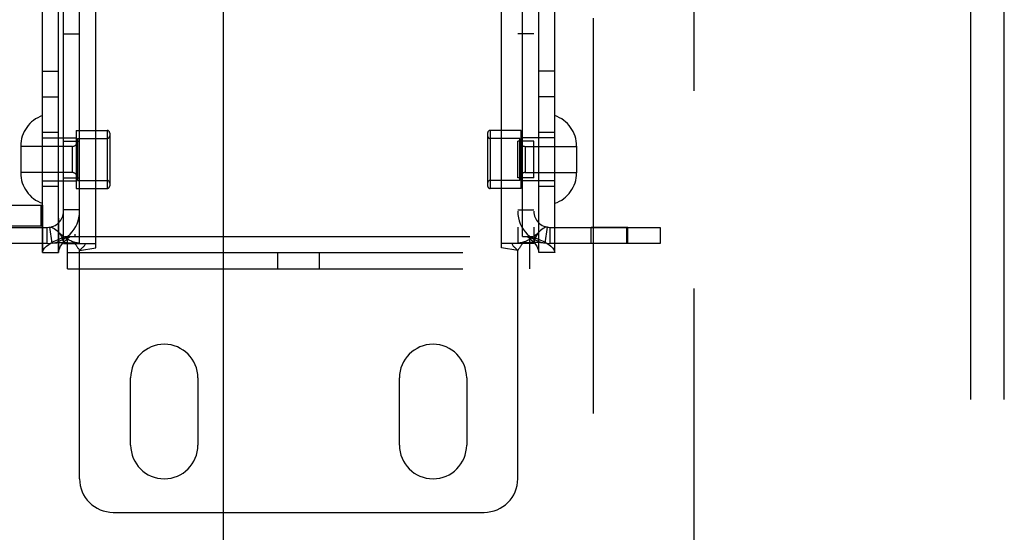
# Model space of a CAD drawing. Header units: inches. Extents: x 0 to 267, y 0 to 173.
# Tile 23 of 104: x 82.08 to 85.75, y 82.71 to 84.62. Entities that reach past the tile are written whole.
import ezdxf

# ---------------------------------------------------------------- set-up
doc = ezdxf.new("R2010")
doc.units = ezdxf.units.IN
doc.header["$LTSCALE"] = 14.696721
doc.header["$MEASUREMENT"] = 0
doc.linetypes.add('HIDDEN', pattern=[0.2, 0.1, -0.1])
doc.linetypes.add('PHANTOM', pattern=[0.8, 0.45, -0.05, 0.1, -0.05, 0.1, -0.05])
doc.layers.get('0').update_dxf_attribs({"linetype": 'CONTINUOUS'})
for name, color, linetype in [('02___PRT_ALL_AXES', 7, 'CONTINUOUS'), ('AVAILABLE_DOOR_SPACE', 7, 'CONTINUOUS'), ('DEFAULT_2', 8, 'HIDDEN')]:
    doc.layers.add(name, color=color, linetype=linetype)

msp = doc.modelspace()

# ---------------------------------------------------------------- linework, layer by layer
at = {"color": 3, "linetype": 'Continuous'}
msp.add_line((82.8414, 75.8271), (82.8414, 94.9938), dxfattribs=at)
at = {"layer": '02___PRT_ALL_AXES', "color": 8, "linetype": 'HIDDEN'}
for p, q in [((82.1674, 83.7515), (82.1674, 86.8195)), ((82.2274, 83.7515), (82.2274, 86.8195)), ((84.0134, 83.7515), (84.0134, 86.8195)), ((84.0734, 83.7515), (84.0734, 86.8195)), ((82.2454, 84.5655), (82.3054, 84.5655)), ((83.9954, 84.5655), (83.9354, 84.5655)), ((82.1674, 84.4265), (82.2274, 84.4265)), ((84.0734, 84.4265), (84.0134, 84.4265)), ((82.1674, 84.3315), (82.2274, 84.3315)), ((84.0734, 84.3315), (84.0134, 84.3315)), ((82.2274, 84.198), (82.1674, 84.198)), ((82.2924, 84.206), (82.4074, 84.206)), ((82.2924, 84.206), (82.2924, 83.99)), ((83.9484, 84.206), (83.8334, 84.206)), ((83.9484, 83.99), (83.9484, 84.206)), ((84.0734, 84.198), (84.0134, 84.198)), ((82.2454, 84.166), (82.3054, 84.166)), ((82.2454, 84.03), (82.2454, 84.166)), ((82.3054, 84.03), (82.3054, 84.166)), ((83.9954, 84.166), (83.9354, 84.166)), ((83.9354, 84.03), (83.9354, 84.166)), ((83.9954, 84.03), (83.9954, 84.166)), ((82.2454, 84.03), (82.3054, 84.03)), ((83.9954, 84.03), (83.9354, 84.03)), ((82.2274, 83.998), (82.1674, 83.998)), ((82.2924, 83.99), (82.4074, 83.99)), ((83.9484, 83.99), (83.8334, 83.99)), ((84.0734, 83.998), (84.0134, 83.998)), ((84.3447, 83.8455), (84.2087, 83.8455)), ((84.2087, 83.7855), (84.2087, 83.8455)), ((84.3447, 83.7855), (84.3447, 83.8455)), ((84.3447, 83.7855), (84.2087, 83.7855)), ((82.4954, 83.0355), (82.4954, 83.2855)), ((82.7454, 83.2855), (82.7454, 83.0355)), ((83.4954, 83.0355), (83.4954, 83.2855)), ((83.7454, 83.2855), (83.7454, 83.0355))]:
    msp.add_line(p, q, dxfattribs=at)
for centre, start, end in [((82.6204, 83.2855), 0, 180), ((83.6204, 83.2855), 0, 180), ((82.6204, 83.0355), 180, 360), ((83.6204, 83.0355), 180, 360)]:
    msp.add_arc(centre, 0.125, start, end, dxfattribs=at)
at = {"layer": 'AVAILABLE_DOOR_SPACE', "color": 4, "linetype": 'PHANTOM'}
msp.add_line((84.5914, 51.2855), (84.5914, 119.5355), dxfattribs=at)
at = {"layer": 'DEFAULT_2', "color": 8, "linetype": 'HIDDEN'}
for p, q in [((84.2164, 119.8955), (84.2164, 50.9255)), ((82.1674, 86.8195), (82.1674, 83.7515)), ((82.2274, 86.8195), (82.2274, 83.7515)), ((84.0134, 83.7515), (84.0134, 86.8195)), ((84.0734, 83.7515), (84.0734, 86.8195)), ((82.2454, 83.7855), (82.2454, 86.7855)), ((82.3054, 83.7855), (82.3054, 86.7855)), ((82.3654, 83.7699), (82.3654, 86.8011)), ((83.8754, 83.7699), (83.8754, 86.8011)), ((83.9354, 86.7855), (83.9354, 83.7855)), ((83.9954, 86.7855), (83.9954, 83.7855)), ((82.2874, 86.7595), (82.2874, 83.8115)), ((83.9534, 83.8115), (83.9534, 86.7595)), ((85.6204, 80.2653), (85.6204, 86.5091)), ((85.7454, 80.2653), (85.7454, 86.5091)), ((82.1674, 84.178), (82.2924, 84.178)), ((82.2974, 84.176), (82.4074, 84.176)), ((82.2974, 84.176), (82.2974, 84.02)), ((82.4074, 84.206), (82.4074, 83.99)), ((82.4174, 84.196), (82.4174, 84)), ((83.8234, 84.196), (83.8234, 84)), ((83.8334, 84.206), (83.8334, 83.99)), ((83.9434, 84.176), (83.8334, 84.176)), ((83.9434, 84.02), (83.9434, 84.176)), ((84.0734, 84.178), (83.9484, 84.178)), ((82.0864, 84.1475), (82.0864, 84.0484)), ((82.2774, 84.1465), (82.0864, 84.1465)), ((82.2774, 84.1465), (82.2774, 84.0495)), ((83.9634, 84.1465), (84.1544, 84.1465)), ((83.9634, 84.1465), (83.9634, 84.0495)), ((84.1544, 84.1475), (84.1544, 84.0484)), ((82.2774, 84.0495), (82.0864, 84.0495)), ((83.9634, 84.0495), (84.1544, 84.0495)), ((82.1674, 84.018), (82.2924, 84.018)), ((82.2974, 84.02), (82.4074, 84.02)), ((83.9434, 84.02), (83.8334, 84.02)), ((84.0734, 84.018), (83.9484, 84.018)), ((81.7032, 83.9275), (82.1672, 83.9275)), ((82.1618, 83.9275), (82.1618, 83.8495)), ((82.1672, 83.9275), (82.1672, 83.8495)), ((82.3054, 83.9105), (82.2454, 83.9105)), ((83.9354, 83.9105), (83.9954, 83.9105)), ((82.1672, 83.8495), (81.7032, 83.8495)), ((81.7754, 83.8455), (82.1854, 83.8455)), ((82.1854, 83.7855), (82.1854, 83.8455)), ((82.2032, 83.7868), (82.1943, 83.8461)), ((84.0376, 83.7868), (84.0465, 83.8461)), ((84.0554, 83.8455), (84.4654, 83.8455)), ((84.0554, 83.7855), (84.0554, 83.8455)), ((84.3404, 83.8455), (84.3404, 83.7855)), ((84.4654, 83.8455), (84.4654, 83.7855)), ((82.2504, 83.8115), (82.2874, 83.8115)), ((82.2609, 83.6915), (82.2609, 83.8115)), ((82.2874, 83.8115), (83.9534, 83.8115)), ((83.9534, 83.8115), (83.9905, 83.8115)), ((83.9799, 83.6915), (83.9799, 83.8115)), ((82.1854, 83.7855), (81.7754, 83.7855)), ((82.2454, 83.7855), (82.3654, 83.7855)), ((82.3054, 83.7593), (82.3654, 83.7699)), ((83.9954, 83.7855), (83.8754, 83.7855)), ((83.9354, 83.7593), (83.8754, 83.7699)), ((84.4654, 83.7855), (84.0554, 83.7855)), ((82.1674, 83.7515), (82.2274, 83.7515)), ((82.2609, 83.7515), (83.9799, 83.7515)), ((82.3054, 82.9105), (82.3054, 83.7593)), ((83.0424, 83.6915), (83.0424, 83.7515)), ((83.1984, 83.6915), (83.1984, 83.7515)), ((83.9354, 82.9105), (83.9354, 83.7593)), ((84.0734, 83.7515), (84.0134, 83.7515)), ((82.2609, 83.6915), (83.9799, 83.6915)), ((82.4304, 82.7855), (83.8104, 82.7855))]:
    msp.add_line(p, q, dxfattribs=at)
for points in [[(82.1943, 83.8461), (82.1978, 83.8463), (82.2019, 83.8457), (82.2065, 83.8441), (82.2114, 83.8415), (82.2164, 83.838), (82.2213, 83.8337), (82.2254, 83.8294)], [(84.0465, 83.8461), (84.043, 83.8463), (84.039, 83.8457), (84.0344, 83.8441), (84.0295, 83.8415), (84.0245, 83.838), (84.0196, 83.8337), (84.0155, 83.8294)], [(82.1674, 83.7515), (82.1684, 83.7575), (82.1712, 83.7635), (82.1759, 83.7695), (82.1823, 83.7755), (82.1904, 83.7815), (82.2, 83.7875), (82.211, 83.7935), (82.2232, 83.7995), (82.2364, 83.8055), (82.2504, 83.8115)], [(82.3024, 83.7861), (82.2993, 83.7866), (82.2959, 83.7873), (82.2924, 83.7881), (82.2886, 83.7891), (82.2848, 83.7903), (82.2808, 83.7917), (82.2768, 83.7932), (82.2727, 83.7949), (82.2686, 83.7967), (82.2645, 83.7988), (82.2604, 83.801), (82.2563, 83.8035), (82.2522, 83.8061), (82.2481, 83.8089), (82.244, 83.8119), (82.24, 83.8152), (82.236, 83.8187), (82.232, 83.8224), (82.2281, 83.8264), (82.2254, 83.8294)], [(82.2254, 83.8294), (82.2259, 83.8288), (82.2303, 83.8233), (82.2344, 83.8174), (82.2381, 83.811), (82.2412, 83.8043), (82.2435, 83.7976), (82.245, 83.7913), (82.2454, 83.7855)], [(82.2274, 83.7515), (82.2279, 83.7575), (82.2293, 83.7635), (82.2317, 83.7695), (82.2349, 83.7755), (82.2389, 83.7815), (82.2437, 83.7875), (82.2492, 83.7935), (82.2553, 83.7995), (82.2619, 83.8055), (82.2689, 83.8115)], [(84.0155, 83.8294), (84.0127, 83.8264), (84.0088, 83.8223), (84.0048, 83.8186), (84.0007, 83.8151), (83.9967, 83.8118), (83.9926, 83.8088), (83.9885, 83.8059), (83.9844, 83.8033), (83.9802, 83.8009), (83.9761, 83.7986), (83.9719, 83.7966), (83.9678, 83.7947), (83.9637, 83.793), (83.9597, 83.7915), (83.9558, 83.7902), (83.9519, 83.7891), (83.9483, 83.7881), (83.9447, 83.7873), (83.9414, 83.7866), (83.9383, 83.7861), (83.9372, 83.7859)], [(83.972, 83.8115), (83.979, 83.8055), (83.9856, 83.7995), (83.9917, 83.7935), (83.9972, 83.7875), (84.002, 83.7815), (84.006, 83.7755), (84.0092, 83.7695), (84.0116, 83.7635), (84.013, 83.7575), (84.0134, 83.7515)], [(83.9905, 83.8115), (84.0045, 83.8055), (84.0177, 83.7995), (84.0299, 83.7935), (84.0409, 83.7875), (84.0505, 83.7815), (84.0586, 83.7755), (84.065, 83.7695), (84.0697, 83.7635), (84.0725, 83.7575), (84.0734, 83.7515)], [(84.0155, 83.8294), (84.0149, 83.8288), (84.0106, 83.8233), (84.0065, 83.8174), (84.0028, 83.811), (83.9997, 83.8043), (83.9973, 83.7976), (83.9959, 83.7913), (83.9954, 83.7855)], [(82.2032, 83.7868), (82.2117, 83.7878), (82.2207, 83.7884), (82.2297, 83.7888), (82.2385, 83.789), (82.2467, 83.789), (82.2543, 83.7889), (82.2613, 83.7887), (82.2678, 83.7885), (82.2739, 83.7882), (82.2797, 83.7879), (82.2852, 83.7876), (82.2902, 83.7872), (82.2947, 83.7869), (82.2984, 83.7865), (82.3015, 83.7862), (82.303, 83.786)], [(82.2871, 83.7855), (82.2893, 83.7831), (82.2912, 83.7808), (82.2928, 83.7787), (82.2943, 83.7766), (82.2956, 83.7746), (82.2969, 83.7726)], [(82.2969, 83.7726), (82.2994, 83.7686), (82.3008, 83.7663), (82.3023, 83.7639), (82.3039, 83.7616), (82.3054, 83.7593)], [(82.3024, 83.7861), (82.3036, 83.7859), (82.305, 83.7857), (82.3054, 83.7855)], [(82.3163, 83.77), (82.3119, 83.766), (82.3096, 83.7638), (82.3074, 83.7616), (82.3054, 83.7593)], [(82.3263, 83.7855), (82.3257, 83.7831), (82.3248, 83.7808), (82.3236, 83.7783), (82.322, 83.776), (82.3202, 83.7739), (82.3184, 83.772), (82.3163, 83.77)], [(83.9146, 83.7855), (83.9152, 83.7831), (83.9161, 83.7807), (83.9173, 83.7783), (83.9189, 83.776), (83.9206, 83.7739), (83.9225, 83.772), (83.9245, 83.77), (83.929, 83.766)], [(83.9372, 83.7859), (83.9359, 83.7857), (83.9354, 83.7855)], [(84.0376, 83.7868), (84.0291, 83.7878), (84.0202, 83.7884), (84.0112, 83.7888), (84.0024, 83.789), (83.9942, 83.789), (83.9866, 83.7889), (83.9796, 83.7887), (83.9731, 83.7885), (83.967, 83.7882), (83.9612, 83.7879), (83.9557, 83.7876), (83.9507, 83.7872), (83.9462, 83.7869), (83.9424, 83.7865), (83.9394, 83.7862), (83.9379, 83.786)], [(83.9537, 83.7855), (83.9516, 83.7831), (83.9497, 83.7808), (83.948, 83.7787), (83.9466, 83.7766), (83.9452, 83.7746), (83.944, 83.7726), (83.9415, 83.7686)], [(83.929, 83.766), (83.9313, 83.7638), (83.9334, 83.7616), (83.9354, 83.7593)], [(83.9415, 83.7686), (83.9401, 83.7663), (83.9385, 83.7639), (83.937, 83.7616), (83.9354, 83.7593)]]:
    msp.add_lwpolyline(points, dxfattribs=at)
for centre, radius, start, end in [((82.2064, 84.1475), 0.12, 108.9656, 180), ((84.0344, 84.1475), 0.12, 0, 71.0344), ((82.4074, 84.196), 0.01, 0, 90), ((82.4074, 84.186), 0.01, 270, 360), ((83.8334, 84.196), 0.01, 90, 180), ((83.8334, 84.186), 0.01, 180, 270), ((82.2774, 84.1665), 0.02, 270, 360), ((83.9634, 84.1665), 0.02, 180, 270), ((82.2064, 84.0484), 0.12, 180, 251.0344), ((82.2774, 84.0295), 0.02, 0, 90), ((83.9634, 84.0295), 0.02, 90, 180), ((84.0344, 84.0484), 0.12, 288.9656, 360), ((82.4074, 84.01), 0.01, 0, 90), ((82.4074, 84), 0.01, 270, 360), ((83.8334, 84.01), 0.01, 90, 180), ((83.8334, 84), 0.01, 180, 270), ((82.1854, 83.9055), 0.12, 270, 360), ((82.1854, 83.9055), 0.06, 270, 360), ((84.0554, 83.9055), 0.12, 180, 270), ((84.0554, 83.9055), 0.06, 180, 270), ((82.4304, 82.9105), 0.125, 180, 270), ((83.8104, 82.9105), 0.125, 270, 360)]:
    msp.add_arc(centre, radius, start, end, dxfattribs=at)

doc.saveas('drawing.dxf')
